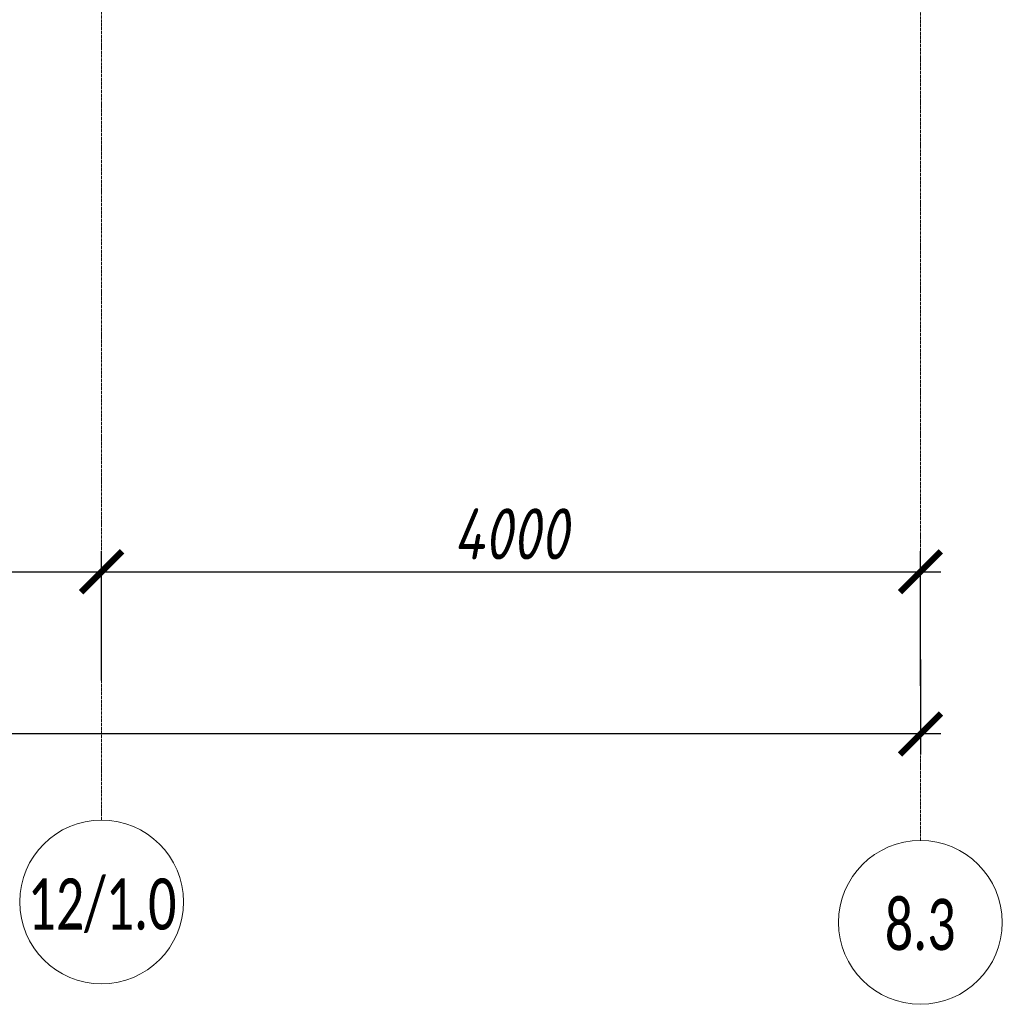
# Model space of a CAD drawing. Header units: millimetres. Extents: x 42571 to 146629, y -34435 to 73146.
# Tile 9 of 93: x 70392 to 75192, y -34435 to -29625. Entities that reach past the tile are written whole.
import ezdxf

# ---------------------------------------------------------------- set-up
doc = ezdxf.new("R2010")
doc.units = ezdxf.units.MM
doc.linetypes.add('-D1d1-15x02', pattern=[19, 15, -2, 0, -2])
doc.layers.get('Defpoints').update_dxf_attribs({"color": 31})
doc.layers.add('Оси', color=7, linetype='Continuous', lineweight=5)
doc.layers.add('Стены', color=7, linetype='Continuous', lineweight=5)
doc.styles.add('Calibri Light_2', font='Calibri light.ttf', dxfattribs={"width": 0.7, "height": 250})
doc.styles.add('fl_iso paper', font='isocpeur.ttf', dxfattribs={"width": 0.8, "oblique": 10})
doc.dimstyles.new('In tre 1_100', dxfattribs={"dimscale": 100, "dimtxt": 2.5, "dimasz": 2, "dimexe": 1, "dimexo": 0.7, "dimgap": 0.6, "dimtad": 1, "dimdec": 0, "dimrnd": 5, "dimzin": 0, "dimdsep": 46, "dimtxsty": 'fl_iso paper', "dimblk": 'ARCHTICK', "dimcen": 0, "dimdle": 1, "dimadec": 0, "dimazin": 0, "dimtfac": 1, "dimtdec": 0, "dimtofl": 0, "dimtmove": 1, "dimatfit": 3, "dimldrblk": 'DOT', "dimfxl": 40, "dimtfillclr": 256, "dimtolj": 1, "dimtzin": 0, "dimarcsym": 1})

# ---------------------------------------------------------------- blocks, each defined once
blk = doc.blocks.new('Ось сетки - 8D-802830-50_AS_Plan_L01_Маркировочный - зависимый 4')
at = {"layer": 'Оси'}
blk.add_circle((0, 0), 4, dxfattribs=at)
blk = doc.blocks.new('A$Cdea34fad')
at = {"layer": 'Оси', "linetype": '-D1d1-15x02'}
for p, q in [((28221.6, 1921.3), (28221.6, 46787.7)), ((32221.6, 1821.3), (32221.6, 46687.7))]:
    blk.add_line(p, q, dxfattribs=at)
at = {"layer": 'Оси', "xscale": 99.99999999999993, "yscale": 99.99999999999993, "zscale": 99.99999999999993}
for p in [(28221.6, 1521.3), (32221.6, 1421.3)]:
    blk.add_blockref('Ось сетки - 8D-802830-50_AS_Plan_L01_Маркировочный - зависимый 4', p, dxfattribs=at)
at = {"layer": 'Оси', "char_height": 250, "attachment_point": 1, "style": 'Calibri Light_2'}
for s, insert, width in [('12/1.0', (27860.3, 1636.3), 869.831), ('8.3', (32047.9, 1536.3), 415.274)]:
    blk.add_mtext(s, dxfattribs=dict(at, insert=insert, width=width))
blk = doc.blocks.new('_ArchTick')
at = {"color": 0, "linetype": 'ByBlock', "lineweight": 9, "const_width": 0.15}
blk.add_lwpolyline([(-0.5, -0.5), (0.5, 0.5)], dxfattribs=at)
blk = doc.blocks.new('*D1521')
at = {"layer": 'Defpoints', "color": 0, "transparency": 16777216}
for p in [(62392.1, -31693.9), (70792.1, -32321.7), (70792.1, -32923.4)]:
    blk.add_point(p, dxfattribs=at)
at = {"layer": 'Оси', "color": 0, "lineweight": -2, "transparency": 16777216}
for p, q in [((62392.1, -31763.9), (62392.1, -32421.7)), ((70792.1, -32853.4), (70792.1, -32221.7)), ((62292.1, -32321.7), (70892.1, -32321.7))]:
    blk.add_line(p, q, dxfattribs=at)
at = {"layer": 'Оси', "color": 0, "lineweight": -2, "transparency": 16777216, "xscale": 200, "yscale": 200, "zscale": 200, "rotation": 180}
blk.add_blockref('_ArchTick', (62392.1, -32321.7), dxfattribs=at)
at = {"layer": 'Оси', "color": 0, "lineweight": -2, "transparency": 16777216, "xscale": 200, "yscale": 200, "zscale": 200}
blk.add_blockref('_ArchTick', (70792.1, -32321.7), dxfattribs=at)
at = {"layer": 'Оси', "color": 0, "transparency": 16777216, "insert": (66592.1, -32136.7), "char_height": 250, "attachment_point": 5, "style": 'fl_iso paper'}
blk.add_mtext('\\A1;8400', dxfattribs=at)
blk = doc.blocks.new('_DOT')
at = {"color": 0, "linetype": 'ByBlock'}
blk.add_line((-0.5, 0), (-1, 0), dxfattribs=at)
at = {"color": 0, "linetype": 'ByBlock', "const_width": 0.5}
blk.add_lwpolyline([(-0.25, 0, 1), (0.25, 0, 1)], format="xyb", close=True, dxfattribs=at)
blk = doc.blocks.new('*D1522')
at = {"layer": 'Defpoints', "color": 0, "transparency": 16777216}
for p in [(74792.1, -32321.7), (70792.1, -32923.4), (74792.1, -32949.5)]:
    blk.add_point(p, dxfattribs=at)
at = {"layer": 'Оси', "color": 0, "lineweight": -2, "transparency": 16777216}
for p, q in [((70792.1, -32853.4), (70792.1, -32221.7)), ((74792.1, -32879.5), (74792.1, -32221.7)), ((70692.1, -32321.7), (74892.1, -32321.7))]:
    blk.add_line(p, q, dxfattribs=at)
at = {"layer": 'Оси', "color": 0, "lineweight": -2, "transparency": 16777216, "xscale": 200, "yscale": 200, "zscale": 200, "rotation": 180}
blk.add_blockref('_ArchTick', (70792.1, -32321.7), dxfattribs=at)
at = {"layer": 'Оси', "color": 0, "lineweight": -2, "transparency": 16777216, "xscale": 200, "yscale": 200, "zscale": 200}
blk.add_blockref('_ArchTick', (74792.1, -32321.7), dxfattribs=at)
at = {"layer": 'Оси', "color": 0, "transparency": 16777216, "insert": (72792.1, -32136.7), "char_height": 250, "attachment_point": 5, "style": 'fl_iso paper'}
blk.add_mtext('\\A1;4000', dxfattribs=at)
blk = doc.blocks.new('*D1523')
at = {"layer": 'Defpoints', "color": 0, "transparency": 16777216}
for p in [(74792.1, -32680.1), (45592.1, -32863.2), (45592.1, -33114.1)]:
    blk.add_point(p, dxfattribs=at)
at = {"layer": 'Оси', "color": 0, "lineweight": -2, "transparency": 16777216}
for p, q in [((74792.1, -32750.1), (74792.1, -33214.1)), ((45592.1, -32933.2), (45592.1, -33214.1)), ((74892.1, -33114.1), (45492.1, -33114.1))]:
    blk.add_line(p, q, dxfattribs=at)
at = {"layer": 'Оси', "color": 0, "lineweight": -2, "transparency": 16777216, "xscale": 200, "yscale": 200, "zscale": 200, "rotation": 180}
blk.add_blockref('_ArchTick', (45592.1, -33114.1), dxfattribs=at)
at = {"layer": 'Оси', "color": 0, "lineweight": -2, "transparency": 16777216, "xscale": 200, "yscale": 200, "zscale": 200}
blk.add_blockref('_ArchTick', (74792.1, -33114.1), dxfattribs=at)
at = {"layer": 'Оси', "color": 0, "transparency": 16777216, "insert": (60192.1, -32929.1), "char_height": 250, "attachment_point": 5, "style": 'fl_iso paper'}
blk.add_mtext('\\A1;29200', dxfattribs=at)

msp = doc.modelspace()

# ---------------------------------------------------------------- block references
at = {"layer": 'Стены', "linetype": 'ByBlock'}
msp.add_blockref('A$Cdea34fad', (42570.5, -35456), dxfattribs=at)

# ---------------------------------------------------------------- dimensions: what is measured, and where the dimension line sits
at = {"layer": 'Оси'}
for base, p1, p2, picture, middle in [((70792.1, -32321.7), (62392.1, -31693.9), (70792.1, -32923.4), '*D1521', (66592.1, -32136.7)), ((74792.1, -32321.7), (70792.1, -32923.4), (74792.1, -32949.5), '*D1522', (72792.1, -32136.7)), ((45592.1, -33114.1), (74792.1, -32680.1), (45592.1, -32863.2), '*D1523', (60192.1, -32929.1))]:
    dim = msp.add_linear_dim(base=base, p1=p1, p2=p2, dimstyle='In tre 1_100', dxfattribs=at)
    dim.commit()
    dim.dimension.update_dxf_attribs({"geometry": picture, "text_midpoint": middle})

doc.saveas('drawing.dxf')
